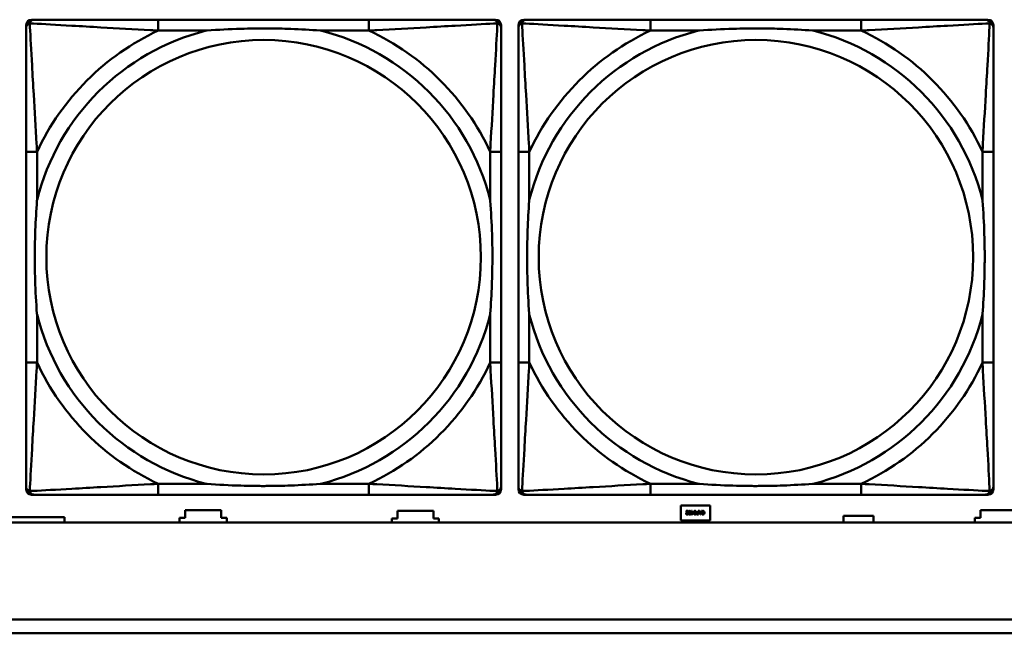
# Model space of a CAD drawing. Header units: inches. Extents: x 7.4 to 53, y 27.5 to 52.4.
# Tile 21 of 128: x 27.925 to 29.345, y 31.452 to 32.336. Entities that reach past the tile are written whole.
import ezdxf

# ---------------------------------------------------------------- set-up
doc = ezdxf.new("R2010")
doc.units = ezdxf.units.IN
doc.header["$MEASUREMENT"] = 0
doc.layers.add('Visible Edges(ANSI)', color=7, linetype='Continuous', lineweight=50)
doc.layers.add('Visible Tangent Edges(ANSI)', color=7, linetype='Continuous', lineweight=50)

msp = doc.modelspace()

# ---------------------------------------------------------------- linework, layer by layer
at = {"layer": 'Visible Edges(ANSI)'}
for p, q in [((27.9422, 32.3365), (27.9462, 32.3365)), ((28.4288, 32.3365), (28.1249, 32.3365)), ((28.6076, 32.3365), (28.6115, 32.3365)), ((28.6522, 32.3365), (28.6562, 32.3365)), ((29.1388, 32.3365), (28.8349, 32.3365)), ((29.3176, 32.3365), (29.3215, 32.3365)), ((27.9344, 31.6593), (27.9344, 32.3286)), ((28.6194, 32.3286), (28.6194, 32.3247)), ((28.6444, 31.6593), (28.6444, 32.3286)), ((29.3294, 32.3286), (29.3294, 32.3247)), ((27.9344, 32.1459), (27.9344, 31.842)), ((28.6194, 31.842), (28.6194, 32.1459)), ((28.6444, 32.1459), (28.6444, 31.842)), ((29.3294, 31.842), (29.3294, 32.1459)), ((28.6194, 31.6633), (28.6194, 31.6593)), ((29.3294, 31.6633), (29.3294, 31.6593)), ((28.6115, 31.6515), (27.9422, 31.6515)), ((28.1249, 31.6515), (28.4288, 31.6515)), ((29.3215, 31.6515), (28.6522, 31.6515)), ((28.8349, 31.6515), (29.1388, 31.6515)), ((28.1638, 31.6181), (28.1638, 31.6291)), ((28.1638, 31.6291), (28.2158, 31.6291)), ((28.2158, 31.6291), (28.2158, 31.6181)), ((28.4698, 31.6171), (28.4698, 31.6281)), ((28.4698, 31.6281), (28.5218, 31.6281)), ((28.5218, 31.6281), (28.5218, 31.6171)), ((28.8788, 31.6141), (28.8788, 31.6361)), ((28.8788, 31.6361), (28.9208, 31.6361)), ((28.8862, 31.628), (28.8893, 31.628)), ((28.8862, 31.6274), (28.8862, 31.628)), ((28.8887, 31.6274), (28.8862, 31.6274)), ((28.8892, 31.6239), (28.8892, 31.6232)), ((28.8892, 31.6239), (28.8892, 31.6239)), ((28.8893, 31.628), (28.8893, 31.6273)), ((28.8936, 31.6263), (28.8942, 31.6263)), ((28.8936, 31.6257), (28.8936, 31.6263)), ((28.8942, 31.6257), (28.8936, 31.6257)), ((28.8942, 31.628), (28.8948, 31.628)), ((28.8942, 31.6263), (28.8942, 31.628)), ((28.8942, 31.623), (28.8942, 31.6257)), ((28.8948, 31.628), (28.8948, 31.6263)), ((28.8948, 31.6263), (28.897, 31.6263)), ((28.8948, 31.6257), (28.8948, 31.6238)), ((28.8965, 31.6257), (28.8948, 31.6257)), ((28.8948, 31.6238), (28.8965, 31.6257)), ((28.897, 31.6256), (28.8948, 31.623)), ((28.897, 31.6263), (28.897, 31.6256)), ((28.903, 31.6261), (28.9035, 31.6261)), ((28.903, 31.6236), (28.9035, 31.6236)), ((28.9035, 31.6256), (28.9031, 31.6256)), ((28.9035, 31.628), (28.9042, 31.628)), ((28.9035, 31.6261), (28.9035, 31.628)), ((28.9035, 31.6236), (28.9035, 31.6256)), ((28.9042, 31.628), (28.9042, 31.623)), ((28.9064, 31.623), (28.9047, 31.628)), ((28.9047, 31.628), (28.9054, 31.628)), ((28.9054, 31.628), (28.9058, 31.6266)), ((28.9058, 31.6266), (28.9077, 31.6266)), ((28.9076, 31.626), (28.906, 31.626)), ((28.906, 31.626), (28.9068, 31.6237)), ((28.9068, 31.6237), (28.9076, 31.626)), ((28.9089, 31.628), (28.9072, 31.623)), ((28.9077, 31.6266), (28.9082, 31.628)), ((28.9082, 31.628), (28.9089, 31.628)), ((28.9089, 31.6269), (28.9089, 31.6277)), ((28.909, 31.6269), (28.9089, 31.6269)), ((28.9089, 31.6233), (28.9089, 31.6241)), ((28.9089, 31.6241), (28.909, 31.6241)), ((28.9208, 31.6361), (28.9208, 31.6141)), ((29.3108, 31.6181), (29.3108, 31.6291)), ((29.3108, 31.6291), (29.3628, 31.6291)), ((42.1488, 31.6116), (25.0548, 31.6116)), ((27.9897, 31.6192), (27.8519, 31.6192)), ((27.9897, 31.6116), (27.9897, 31.6192)), ((28.1558, 31.6116), (28.1558, 31.6181)), ((28.1558, 31.6181), (28.1638, 31.6181)), ((28.2158, 31.6181), (28.2238, 31.6181)), ((28.2238, 31.6181), (28.2238, 31.6116)), ((28.4618, 31.6116), (28.4618, 31.6171)), ((28.4618, 31.6171), (28.4698, 31.6171)), ((28.5218, 31.6171), (28.5298, 31.6171)), ((28.5298, 31.6171), (28.5298, 31.6116)), ((28.9208, 31.6141), (28.8788, 31.6141)), ((28.8948, 31.623), (28.8942, 31.623)), ((28.9042, 31.623), (28.9029, 31.623)), ((28.9072, 31.623), (28.9064, 31.623)), ((29.1133, 31.6116), (29.1133, 31.6211)), ((29.1133, 31.6211), (29.1563, 31.6211)), ((29.1563, 31.6211), (29.1563, 31.6116)), ((29.3028, 31.6116), (29.3028, 31.6181)), ((29.3028, 31.6181), (29.3108, 31.6181)), ((25.0548, 31.4716), (33.2018, 31.4716)), ((33.2018, 31.4516), (25.0548, 31.4516))]:
    msp.add_line(p, q, dxfattribs=at)
for centre, radius, start, end in [((27.9422, 32.3286), 0.00787, 90, 180), ((27.9462, 32.3247), 0.0118, 90, 180), ((28.6076, 32.3247), 0.0118, 0, 90), ((28.6115, 32.3286), 0.00787, 0, 90), ((28.6522, 32.3286), 0.00787, 90, 180), ((28.6562, 32.3247), 0.0118, 90, 180), ((29.3176, 32.3247), 0.0118, 0, 90), ((29.3215, 32.3286), 0.00787, 0, 90), ((27.9462, 31.6633), 0.0118, 180, 270), ((27.9422, 31.6593), 0.00787, 180, 270), ((28.6076, 31.6633), 0.0118, 270, 360), ((28.6115, 31.6593), 0.00787, 270, 0), ((28.6562, 31.6633), 0.0118, 180, 270), ((28.6522, 31.6593), 0.00787, 180, 270), ((29.3176, 31.6633), 0.0118, 270, 360), ((29.3215, 31.6593), 0.00787, 270, 0)]:
    msp.add_arc(centre, radius, start, end, dxfattribs=at)
for points, knots in [([(28.1249, 32.3365), (28.1213, 32.3365), (28.1178, 32.3365), (28.1142, 32.3365), (28.081, 32.3365), (28.0472, 32.3365), (28.0164, 32.3365), (27.9894, 32.3365), (27.9639, 32.3365), (27.9505, 32.3365), (27.9488, 32.3365), (27.9474, 32.3365), (27.9462, 32.3365)], [0, 0, 0, 0, 0.0272471, 0.0272471, 0.0272471, 0.2790553, 0.2790553, 0.2790553, 0.4988354, 0.4988354, 0.4988354, 0.5252205, 0.5252205, 0.5252205, 0.5252205]), ([(28.6076, 32.3365), (28.5927, 32.3365), (28.5511, 32.3365), (28.5104, 32.3365), (28.4839, 32.3365), (28.4561, 32.3365), (28.4288, 32.3365)], [-0.5252205, -0.5252205, -0.5252205, -0.5252205, -0.20743, -0.20743, -0.20743, 0, 0, 0, 0]), ([(28.8349, 32.3365), (28.8313, 32.3365), (28.8278, 32.3365), (28.8242, 32.3365), (28.791, 32.3365), (28.7572, 32.3365), (28.7264, 32.3365), (28.6994, 32.3365), (28.6739, 32.3365), (28.6605, 32.3365), (28.6588, 32.3365), (28.6574, 32.3365), (28.6562, 32.3365)], [0, 0, 0, 0, 0.0272471, 0.0272471, 0.0272471, 0.2790553, 0.2790553, 0.2790553, 0.4988354, 0.4988354, 0.4988354, 0.5252205, 0.5252205, 0.5252205, 0.5252205]), ([(29.3176, 32.3365), (29.3027, 32.3365), (29.2611, 32.3365), (29.2204, 32.3365), (29.1939, 32.3365), (29.1661, 32.3365), (29.1388, 32.3365)], [-0.5252205, -0.5252205, -0.5252205, -0.5252205, -0.20743, -0.20743, -0.20743, 0, 0, 0, 0]), ([(27.9344, 32.3247), (27.9344, 32.3098), (27.9344, 32.2682), (27.9344, 32.2276), (27.9344, 32.201), (27.9344, 32.1732), (27.9344, 32.1459)], [-0.5252205, -0.5252205, -0.5252205, -0.5252205, -0.20743, -0.20743, -0.20743, 0, 0, 0, 0]), ([(28.1941, 32.3207), (28.1946, 32.3208), (28.195, 32.3208), (28.2115, 32.3221), (28.2276, 32.3229), (28.2505, 32.3236), (28.2572, 32.3238), (28.2664, 32.3239), (28.2689, 32.3239), (28.2729, 32.3239), (28.2746, 32.3239), (28.2777, 32.3239), (28.2792, 32.3239), (28.2828, 32.3239), (28.2848, 32.3239), (28.291, 32.3238), (28.2951, 32.3238), (28.3049, 32.3236), (28.3105, 32.3234), (28.3302, 32.3227), (28.3443, 32.3219), (28.3588, 32.3208), (28.3592, 32.3208), (28.3596, 32.3207)], [-0.416114, -0.416114, -0.416114, -0.416114, -0.4127691, -0.4127691, -0.2896446, -0.2896446, -0.2388934, -0.2388934, -0.2201881, -0.2201881, -0.2080204, -0.2080204, -0.196499, -0.196499, -0.1809939, -0.1809939, -0.149741, -0.149741, -0.1073162, -0.1073162, 0, 0, 0.0033356, 0.0033356, 0.0033356, 0.0033356]), ([(28.6194, 32.1459), (28.6194, 32.1495), (28.6194, 32.1531), (28.6194, 32.1567), (28.6194, 32.1899), (28.6194, 32.2236), (28.6194, 32.2545), (28.6194, 32.2814), (28.6194, 32.307), (28.6194, 32.3204), (28.6194, 32.322), (28.6194, 32.3235), (28.6194, 32.3247)], [0, 0, 0, 0, 0.0272471, 0.0272471, 0.0272471, 0.2790553, 0.2790553, 0.2790553, 0.4988354, 0.4988354, 0.4988354, 0.5252205, 0.5252205, 0.5252205, 0.5252205]), ([(28.6444, 32.3247), (28.6444, 32.3098), (28.6444, 32.2682), (28.6444, 32.2276), (28.6444, 32.201), (28.6444, 32.1732), (28.6444, 32.1459)], [-0.5252205, -0.5252205, -0.5252205, -0.5252205, -0.20743, -0.20743, -0.20743, 0, 0, 0, 0]), ([(28.9041, 32.3207), (28.9046, 32.3208), (28.905, 32.3208), (28.9215, 32.3221), (28.9376, 32.3229), (28.9605, 32.3236), (28.9672, 32.3238), (28.9764, 32.3239), (28.9789, 32.3239), (28.9829, 32.3239), (28.9846, 32.3239), (28.9877, 32.3239), (28.9892, 32.3239), (28.9928, 32.3239), (28.9948, 32.3239), (29.001, 32.3238), (29.0051, 32.3238), (29.0149, 32.3236), (29.0205, 32.3234), (29.0402, 32.3227), (29.0543, 32.3219), (29.0688, 32.3208), (29.0692, 32.3208), (29.0696, 32.3207)], [-0.416114, -0.416114, -0.416114, -0.416114, -0.4127691, -0.4127691, -0.2896446, -0.2896446, -0.2388934, -0.2388934, -0.2201881, -0.2201881, -0.2080204, -0.2080204, -0.196499, -0.196499, -0.1809939, -0.1809939, -0.149741, -0.149741, -0.1073162, -0.1073162, 0, 0, 0.0033356, 0.0033356, 0.0033356, 0.0033356]), ([(29.3294, 32.1459), (29.3294, 32.1495), (29.3294, 32.1531), (29.3294, 32.1567), (29.3294, 32.1899), (29.3294, 32.2236), (29.3294, 32.2545), (29.3294, 32.2814), (29.3294, 32.307), (29.3294, 32.3204), (29.3294, 32.322), (29.3294, 32.3235), (29.3294, 32.3247)], [0, 0, 0, 0, 0.0272471, 0.0272471, 0.0272471, 0.2790553, 0.2790553, 0.2790553, 0.4988354, 0.4988354, 0.4988354, 0.5252205, 0.5252205, 0.5252205, 0.5252205]), ([(27.9501, 31.9112), (27.9501, 31.9117), (27.95, 31.9121), (27.9488, 31.9286), (27.9479, 31.9447), (27.9472, 31.9676), (27.9471, 31.9743), (27.947, 31.9835), (27.947, 31.986), (27.9469, 31.9901), (27.9469, 31.9917), (27.9469, 31.9948), (27.9469, 31.9963), (27.9469, 31.9999), (27.947, 32.0019), (27.947, 32.0081), (27.9471, 32.0122), (27.9473, 32.022), (27.9474, 32.0276), (27.9482, 32.0473), (27.949, 32.0614), (27.95, 32.0759), (27.9501, 32.0763), (27.9501, 32.0767)], [-0.416114, -0.416114, -0.416114, -0.416114, -0.4127691, -0.4127691, -0.2896446, -0.2896446, -0.2388934, -0.2388934, -0.2201881, -0.2201881, -0.2080204, -0.2080204, -0.196499, -0.196499, -0.1809939, -0.1809939, -0.149741, -0.149741, -0.1073162, -0.1073162, 0, 0, 0.0033356, 0.0033356, 0.0033356, 0.0033356]), ([(28.6036, 32.0767), (28.6037, 32.0763), (28.6037, 32.0759), (28.605, 32.0594), (28.6058, 32.0433), (28.6065, 32.0203), (28.6067, 32.0136), (28.6068, 32.0045), (28.6068, 32.002), (28.6068, 31.9979), (28.6068, 31.9963), (28.6068, 31.9932), (28.6068, 31.9917), (28.6068, 31.9881), (28.6068, 31.986), (28.6067, 31.9799), (28.6067, 31.9757), (28.6065, 31.966), (28.6063, 31.9604), (28.6056, 31.9406), (28.6048, 31.9266), (28.6037, 31.9121), (28.6037, 31.9117), (28.6036, 31.9112)], [-0.416114, -0.416114, -0.416114, -0.416114, -0.4127691, -0.4127691, -0.2896446, -0.2896446, -0.2388934, -0.2388934, -0.2201881, -0.2201881, -0.2080204, -0.2080204, -0.196499, -0.196499, -0.1809939, -0.1809939, -0.149741, -0.149741, -0.1073162, -0.1073162, 0, 0, 0.0033356, 0.0033356, 0.0033356, 0.0033356]), ([(28.6601, 31.9112), (28.6601, 31.9117), (28.66, 31.9121), (28.6588, 31.9286), (28.6579, 31.9447), (28.6572, 31.9676), (28.6571, 31.9743), (28.657, 31.9835), (28.657, 31.986), (28.6569, 31.9901), (28.6569, 31.9917), (28.6569, 31.9948), (28.6569, 31.9963), (28.6569, 31.9999), (28.657, 32.0019), (28.657, 32.0081), (28.6571, 32.0122), (28.6573, 32.022), (28.6574, 32.0276), (28.6582, 32.0473), (28.659, 32.0614), (28.66, 32.0759), (28.6601, 32.0763), (28.6601, 32.0767)], [-0.416114, -0.416114, -0.416114, -0.416114, -0.4127691, -0.4127691, -0.2896446, -0.2896446, -0.2388934, -0.2388934, -0.2201881, -0.2201881, -0.2080204, -0.2080204, -0.196499, -0.196499, -0.1809939, -0.1809939, -0.149741, -0.149741, -0.1073162, -0.1073162, 0, 0, 0.0033356, 0.0033356, 0.0033356, 0.0033356]), ([(29.3136, 32.0767), (29.3137, 32.0763), (29.3137, 32.0759), (29.315, 32.0594), (29.3158, 32.0433), (29.3165, 32.0203), (29.3167, 32.0136), (29.3168, 32.0045), (29.3168, 32.002), (29.3168, 31.9979), (29.3168, 31.9963), (29.3168, 31.9932), (29.3168, 31.9917), (29.3168, 31.9881), (29.3168, 31.986), (29.3167, 31.9799), (29.3167, 31.9757), (29.3165, 31.966), (29.3163, 31.9604), (29.3156, 31.9406), (29.3148, 31.9266), (29.3137, 31.9121), (29.3137, 31.9117), (29.3136, 31.9112)], [-0.416114, -0.416114, -0.416114, -0.416114, -0.4127691, -0.4127691, -0.2896446, -0.2896446, -0.2388934, -0.2388934, -0.2201881, -0.2201881, -0.2080204, -0.2080204, -0.196499, -0.196499, -0.1809939, -0.1809939, -0.149741, -0.149741, -0.1073162, -0.1073162, 0, 0, 0.0033356, 0.0033356, 0.0033356, 0.0033356]), ([(27.9344, 31.842), (27.9344, 31.8148), (27.9344, 31.7869), (27.9344, 31.7604), (27.9344, 31.7198), (27.9344, 31.6782), (27.9344, 31.6633)], [3.9382945, 3.9382945, 3.9382945, 3.9382945, 4.1457245, 4.1457245, 4.1457245, 4.463515, 4.463515, 4.463515, 4.463515]), ([(28.6194, 31.6633), (28.6194, 31.6782), (28.6194, 31.7198), (28.6194, 31.7604), (28.6194, 31.7869), (28.6194, 31.8148), (28.6194, 31.842)], [-0.5252205, -0.5252205, -0.5252205, -0.5252205, -0.20743, -0.20743, -0.20743, 0, 0, 0, 0]), ([(28.6444, 31.842), (28.6444, 31.8148), (28.6444, 31.7869), (28.6444, 31.7604), (28.6444, 31.7198), (28.6444, 31.6782), (28.6444, 31.6633)], [3.9382945, 3.9382945, 3.9382945, 3.9382945, 4.1457245, 4.1457245, 4.1457245, 4.463515, 4.463515, 4.463515, 4.463515]), ([(29.3294, 31.6633), (29.3294, 31.6782), (29.3294, 31.7198), (29.3294, 31.7604), (29.3294, 31.7869), (29.3294, 31.8148), (29.3294, 31.842)], [-0.5252205, -0.5252205, -0.5252205, -0.5252205, -0.20743, -0.20743, -0.20743, 0, 0, 0, 0]), ([(28.3596, 31.6672), (28.3592, 31.6672), (28.3588, 31.6671), (28.3443, 31.6661), (28.3302, 31.6653), (28.3105, 31.6645), (28.3049, 31.6644), (28.2951, 31.6642), (28.291, 31.6641), (28.2848, 31.6641), (28.2828, 31.6641), (28.2792, 31.664), (28.2777, 31.664), (28.2746, 31.664), (28.2729, 31.664), (28.2689, 31.6641), (28.2664, 31.6641), (28.2572, 31.6642), (28.2505, 31.6643), (28.2276, 31.665), (28.2115, 31.6659), (28.195, 31.6671), (28.1946, 31.6672), (28.1941, 31.6672)], [-0.4149464, -0.4149464, -0.4149464, -0.4149464, -0.41162, -0.41162, -0.3046026, -0.3046026, -0.2622958, -0.2622958, -0.23113, -0.23113, -0.215668, -0.215668, -0.2041787, -0.2041787, -0.1920448, -0.1920448, -0.1733916, -0.1733916, -0.1227817, -0.1227817, 0, 0, 0.0033356, 0.0033356, 0.0033356, 0.0033356]), ([(29.0696, 31.6672), (29.0692, 31.6672), (29.0688, 31.6671), (29.0543, 31.6661), (29.0402, 31.6653), (29.0205, 31.6645), (29.0149, 31.6644), (29.0051, 31.6642), (29.001, 31.6641), (28.9948, 31.6641), (28.9928, 31.6641), (28.9892, 31.664), (28.9877, 31.664), (28.9846, 31.664), (28.9829, 31.664), (28.9789, 31.6641), (28.9764, 31.6641), (28.9672, 31.6642), (28.9605, 31.6643), (28.9376, 31.665), (28.9215, 31.6659), (28.905, 31.6671), (28.9046, 31.6672), (28.9041, 31.6672)], [-0.4149464, -0.4149464, -0.4149464, -0.4149464, -0.41162, -0.41162, -0.3046026, -0.3046026, -0.2622958, -0.2622958, -0.23113, -0.23113, -0.215668, -0.215668, -0.2041787, -0.2041787, -0.1920448, -0.1920448, -0.1733916, -0.1733916, -0.1227817, -0.1227817, 0, 0, 0.0033356, 0.0033356, 0.0033356, 0.0033356]), ([(27.9462, 31.6515), (27.9611, 31.6515), (28.0027, 31.6515), (28.0433, 31.6515), (28.0698, 31.6515), (28.0977, 31.6515), (28.1249, 31.6515)], [-0.5252205, -0.5252205, -0.5252205, -0.5252205, -0.20743, -0.20743, -0.20743, 0, 0, 0, 0]), ([(28.4288, 31.6515), (28.4561, 31.6515), (28.4839, 31.6515), (28.5104, 31.6515), (28.5511, 31.6515), (28.5927, 31.6515), (28.6076, 31.6515)], [3.9382945, 3.9382945, 3.9382945, 3.9382945, 4.1457245, 4.1457245, 4.1457245, 4.463515, 4.463515, 4.463515, 4.463515]), ([(28.6562, 31.6515), (28.6711, 31.6515), (28.7127, 31.6515), (28.7533, 31.6515), (28.7798, 31.6515), (28.8077, 31.6515), (28.8349, 31.6515)], [-0.5252205, -0.5252205, -0.5252205, -0.5252205, -0.20743, -0.20743, -0.20743, 0, 0, 0, 0]), ([(29.1388, 31.6515), (29.1661, 31.6515), (29.1939, 31.6515), (29.2204, 31.6515), (29.2611, 31.6515), (29.3027, 31.6515), (29.3176, 31.6515)], [3.9382945, 3.9382945, 3.9382945, 3.9382945, 4.1457245, 4.1457245, 4.1457245, 4.463515, 4.463515, 4.463515, 4.463515])]:
    msp.add_open_spline(points, degree=3, knots=knots, dxfattribs=at)
for points in [[(28.8864, 31.6243), (28.8864, 31.6246), (28.8866, 31.6251), (28.8867, 31.6253)], [(28.8879, 31.6229), (28.8872, 31.6229), (28.8864, 31.6236), (28.8864, 31.6243)], [(28.8867, 31.6253), (28.8868, 31.6255), (28.8872, 31.6259), (28.8873, 31.6261)], [(28.8881, 31.6261), (28.8875, 31.6255), (28.8871, 31.6247), (28.8871, 31.6243)], [(28.8871, 31.6243), (28.8871, 31.6241), (28.8872, 31.6238), (28.8873, 31.6237)], [(28.8873, 31.6261), (28.8877, 31.6265), (28.8884, 31.6272), (28.8887, 31.6274)], [(28.8873, 31.6237), (28.8875, 31.6236), (28.8878, 31.6235), (28.888, 31.6235)], [(28.888, 31.6235), (28.8881, 31.6235), (28.8885, 31.6236), (28.8887, 31.6236)], [(28.8893, 31.6273), (28.889, 31.627), (28.8884, 31.6264), (28.8881, 31.6261)], [(28.8887, 31.6236), (28.8888, 31.6237), (28.8891, 31.6238), (28.8892, 31.6239)], [(28.8899, 31.6255), (28.8899, 31.6268), (28.8907, 31.6281), (28.8915, 31.6281)], [(28.8915, 31.6229), (28.8907, 31.6229), (28.8899, 31.6242), (28.8899, 31.6255)], [(28.8908, 31.627), (28.8907, 31.6268), (28.8906, 31.626), (28.8906, 31.6255)], [(28.8906, 31.6255), (28.8906, 31.625), (28.8907, 31.6242), (28.8908, 31.624)], [(28.8915, 31.6275), (28.8913, 31.6275), (28.8909, 31.6273), (28.8908, 31.627)], [(28.8908, 31.624), (28.8909, 31.6237), (28.8913, 31.6235), (28.8915, 31.6235)], [(28.8915, 31.6281), (28.8924, 31.6281), (28.8931, 31.6268), (28.8931, 31.6255)], [(28.8923, 31.627), (28.8922, 31.6273), (28.8918, 31.6275), (28.8915, 31.6275)], [(28.8931, 31.6255), (28.8931, 31.6241), (28.8924, 31.6229), (28.8915, 31.6229)], [(28.8915, 31.6235), (28.8918, 31.6235), (28.8922, 31.6237), (28.8923, 31.624)], [(28.8925, 31.6255), (28.8925, 31.626), (28.8924, 31.6267), (28.8923, 31.627)], [(28.8923, 31.624), (28.8924, 31.6242), (28.8925, 31.625), (28.8925, 31.6255)], [(28.8974, 31.6255), (28.8974, 31.6268), (28.8982, 31.6281), (28.899, 31.6281)], [(28.899, 31.6229), (28.8982, 31.6229), (28.8974, 31.6242), (28.8974, 31.6255)], [(28.8983, 31.627), (28.8982, 31.6268), (28.8981, 31.626), (28.8981, 31.6255)], [(28.8981, 31.6255), (28.8981, 31.625), (28.8982, 31.6242), (28.8983, 31.624)], [(28.899, 31.6275), (28.8988, 31.6275), (28.8984, 31.6273), (28.8983, 31.627)], [(28.8983, 31.624), (28.8984, 31.6237), (28.8988, 31.6235), (28.899, 31.6235)], [(28.899, 31.6281), (28.8999, 31.6281), (28.9006, 31.6268), (28.9006, 31.6255)], [(28.8998, 31.627), (28.8997, 31.6273), (28.8993, 31.6275), (28.899, 31.6275)], [(28.9006, 31.6255), (28.9006, 31.6241), (28.8999, 31.6229), (28.899, 31.6229)], [(28.899, 31.6235), (28.8993, 31.6235), (28.8997, 31.6237), (28.8998, 31.624)], [(28.9, 31.6255), (28.9, 31.626), (28.8999, 31.6267), (28.8998, 31.627)], [(28.8998, 31.624), (28.8999, 31.6242), (28.9, 31.625), (28.9, 31.6255)], [(28.901, 31.6245), (28.901, 31.6248), (28.9013, 31.6254), (28.9015, 31.6256)], [(28.9016, 31.6233), (28.9014, 31.6235), (28.901, 31.6241), (28.901, 31.6245)], [(28.9015, 31.6256), (28.9017, 31.6259), (28.9024, 31.6261), (28.903, 31.6261)], [(28.902, 31.6253), (28.9019, 31.6251), (28.9017, 31.6248), (28.9017, 31.6245)], [(28.9017, 31.6245), (28.9017, 31.6243), (28.9019, 31.6239), (28.9021, 31.6238)], [(28.9031, 31.6256), (28.9027, 31.6256), (28.9022, 31.6254), (28.902, 31.6253)], [(28.9021, 31.6238), (28.9023, 31.6237), (28.9027, 31.6236), (28.903, 31.6236)], [(28.9089, 31.6277), (28.9091, 31.6277), (28.9094, 31.6279), (28.9096, 31.6279)], [(28.9095, 31.6273), (28.9093, 31.6272), (28.9091, 31.6269), (28.909, 31.6269)], [(28.909, 31.6241), (28.9091, 31.6241), (28.9094, 31.6238), (28.9096, 31.6237)], [(28.9105, 31.6275), (28.9102, 31.6275), (28.9097, 31.6274), (28.9095, 31.6273)], [(28.9096, 31.6279), (28.9098, 31.628), (28.9102, 31.6281), (28.9105, 31.6281)], [(28.9096, 31.6237), (28.9098, 31.6236), (28.9102, 31.6235), (28.9105, 31.6235)], [(28.9105, 31.6281), (28.911, 31.6281), (28.9118, 31.6278), (28.9121, 31.6274)], [(28.9116, 31.627), (28.9114, 31.6273), (28.9108, 31.6275), (28.9105, 31.6275)], [(28.9105, 31.6235), (28.9108, 31.6235), (28.9114, 31.6237), (28.9116, 31.624)], [(28.9121, 31.6236), (28.9118, 31.6233), (28.911, 31.6229), (28.9105, 31.6229)], [(28.912, 31.6255), (28.912, 31.626), (28.9118, 31.6268), (28.9116, 31.627)], [(28.9116, 31.624), (28.9118, 31.6242), (28.912, 31.625), (28.912, 31.6255)], [(28.9121, 31.6274), (28.9124, 31.6271), (28.9127, 31.6261), (28.9127, 31.6255)], [(28.9127, 31.6255), (28.9127, 31.6249), (28.9124, 31.6239), (28.9121, 31.6236)], [(28.8892, 31.6232), (28.889, 31.6231), (28.8882, 31.6229), (28.8879, 31.6229)], [(28.9029, 31.623), (28.9025, 31.623), (28.9019, 31.6231), (28.9016, 31.6233)], [(28.9096, 31.623), (28.9095, 31.6231), (28.9091, 31.6232), (28.9089, 31.6233)], [(28.9105, 31.6229), (28.9102, 31.6229), (28.9098, 31.623), (28.9096, 31.623)]]:
    msp.add_open_spline(points, degree=2, dxfattribs=at)
at = {"layer": 'Visible Tangent Edges(ANSI)'}
for p, q in [((28.1249, 32.3365), (28.1249, 32.3207)), ((28.4288, 32.3365), (28.4288, 32.3207)), ((28.8349, 32.3365), (28.8349, 32.3207)), ((29.1388, 32.3365), (29.1388, 32.3207)), ((28.1249, 32.3207), (28.1941, 32.3207)), ((28.3596, 32.3207), (28.4288, 32.3207)), ((28.8349, 32.3207), (28.9041, 32.3207)), ((29.0696, 32.3207), (29.1388, 32.3207)), ((27.9501, 32.1459), (27.9344, 32.1459)), ((27.9501, 32.0767), (27.9501, 32.1459)), ((28.6194, 32.1459), (28.6036, 32.1459)), ((28.6036, 32.1459), (28.6036, 32.0767)), ((28.6601, 32.1459), (28.6444, 32.1459)), ((28.6601, 32.0767), (28.6601, 32.1459)), ((29.3294, 32.1459), (29.3136, 32.1459)), ((29.3136, 32.1459), (29.3136, 32.0767)), ((27.9501, 31.842), (27.9501, 31.9112)), ((28.6036, 31.9112), (28.6036, 31.842)), ((28.6601, 31.842), (28.6601, 31.9112)), ((29.3136, 31.9112), (29.3136, 31.842)), ((27.9501, 31.842), (27.9344, 31.842)), ((28.6194, 31.842), (28.6036, 31.842)), ((28.6601, 31.842), (28.6444, 31.842)), ((29.3294, 31.842), (29.3136, 31.842)), ((28.1249, 31.6672), (28.1249, 31.6515)), ((28.1941, 31.6672), (28.1249, 31.6672)), ((28.4288, 31.6672), (28.3596, 31.6672)), ((28.4288, 31.6672), (28.4288, 31.6515)), ((28.8349, 31.6672), (28.8349, 31.6515)), ((28.9041, 31.6672), (28.8349, 31.6672)), ((29.1388, 31.6672), (29.0696, 31.6672)), ((29.1388, 31.6672), (29.1388, 31.6515))]:
    msp.add_line(p, q, dxfattribs=at)
for centre in [(28.2769, 31.994), (28.9869, 31.994)]:
    msp.add_circle(centre, 0.3133, dxfattribs=at)
for centre, radius, start, end in [((28.2769, 31.994), 0.3371, 104.2103, 165.7897), ((28.2769, 31.994), 0.3604, 114.9407, 155.0593), ((28.2769, 31.994), 0.3371, 14.2103, 75.7897), ((28.2769, 31.994), 0.3604, 24.9407, 65.0593), ((28.9869, 31.994), 0.3371, 104.2103, 165.7897), ((28.9869, 31.994), 0.3604, 114.9407, 155.0593), ((28.9869, 31.994), 0.3371, 14.2103, 75.7897), ((28.9869, 31.994), 0.3604, 24.9407, 65.0593), ((28.2769, 31.994), 0.3371, 194.2103, 255.7897), ((28.2769, 31.994), 0.3371, 284.2103, 345.7897), ((28.9869, 31.994), 0.3371, 194.2103, 255.7897), ((28.9869, 31.994), 0.3371, 284.2103, 345.7897), ((28.2769, 31.994), 0.3604, 204.9407, 245.0593), ((28.2769, 31.994), 0.3604, 294.9407, 335.0593), ((28.9869, 31.994), 0.3604, 204.9407, 245.0593), ((28.9869, 31.994), 0.3604, 294.9407, 335.0593)]:
    msp.add_arc(centre, radius, start, end, dxfattribs=at)
for points, knots in [([(27.9396, 32.3312), (27.9398, 32.3318), (27.94, 32.3323), (27.9406, 32.3334), (27.9409, 32.3339), (27.9415, 32.3346), (27.9418, 32.3348), (27.9422, 32.3352), (27.9423, 32.3353), (27.9427, 32.3355), (27.9429, 32.3357), (27.9436, 32.336), (27.944, 32.3362), (27.945, 32.3364), (27.9456, 32.3365), (27.9462, 32.3365)], [-0.00012419, -0.00012419, -0.00012419, -0.00012419, 0.00449537, 0.00449537, 0.00977487, 0.00977487, 0.01307456, 0.01307456, 0.0147244, 0.0147244, 0.01736415, 0.01736415, 0.02158775, 0.02158775, 0.02627331, 0.02627331, 0.02627331, 0.02627331]), ([(28.6076, 32.3365), (28.6082, 32.3365), (28.6088, 32.3364), (28.6097, 32.3362), (28.6102, 32.336), (28.6108, 32.3357), (28.6111, 32.3355), (28.6114, 32.3353), (28.6116, 32.3352), (28.612, 32.3348), (28.6122, 32.3346), (28.6129, 32.3339), (28.6132, 32.3334), (28.6137, 32.3323), (28.6139, 32.3318), (28.6141, 32.3312)], [-0.02627331, -0.02627331, -0.02627331, -0.02627331, -0.02158775, -0.02158775, -0.01736415, -0.01736415, -0.0147244, -0.0147244, -0.01307456, -0.01307456, -0.00977487, -0.00977487, -0.00449537, -0.00449537, 0.00012419, 0.00012419, 0.00012419, 0.00012419]), ([(28.6496, 32.3312), (28.6498, 32.3318), (28.65, 32.3323), (28.6506, 32.3334), (28.6509, 32.3339), (28.6515, 32.3346), (28.6518, 32.3348), (28.6522, 32.3352), (28.6523, 32.3353), (28.6527, 32.3355), (28.6529, 32.3357), (28.6536, 32.336), (28.654, 32.3362), (28.655, 32.3364), (28.6556, 32.3365), (28.6562, 32.3365)], [-0.00012419, -0.00012419, -0.00012419, -0.00012419, 0.00449537, 0.00449537, 0.00977487, 0.00977487, 0.01307456, 0.01307456, 0.0147244, 0.0147244, 0.01736415, 0.01736415, 0.02158775, 0.02158775, 0.02627331, 0.02627331, 0.02627331, 0.02627331]), ([(29.3176, 32.3365), (29.3182, 32.3365), (29.3188, 32.3364), (29.3197, 32.3362), (29.3202, 32.336), (29.3208, 32.3357), (29.3211, 32.3355), (29.3214, 32.3353), (29.3216, 32.3352), (29.322, 32.3348), (29.3222, 32.3346), (29.3229, 32.3339), (29.3232, 32.3334), (29.3237, 32.3323), (29.3239, 32.3318), (29.3241, 32.3312)], [-0.02627331, -0.02627331, -0.02627331, -0.02627331, -0.02158775, -0.02158775, -0.01736415, -0.01736415, -0.0147244, -0.0147244, -0.01307456, -0.01307456, -0.00977487, -0.00977487, -0.00449537, -0.00449537, 0.00012419, 0.00012419, 0.00012419, 0.00012419]), ([(27.9344, 32.3247), (27.9344, 32.3253), (27.9344, 32.3259), (27.9347, 32.3268), (27.9348, 32.3273), (27.9352, 32.3279), (27.9353, 32.3282), (27.9356, 32.3286), (27.9357, 32.3287), (27.936, 32.3291), (27.9363, 32.3293), (27.937, 32.33), (27.9375, 32.3303), (27.9385, 32.3308), (27.9391, 32.331), (27.9396, 32.3312)], [-0.02627331, -0.02627331, -0.02627331, -0.02627331, -0.02158775, -0.02158775, -0.01736415, -0.01736415, -0.0147244, -0.0147244, -0.01307456, -0.01307456, -0.00977487, -0.00977487, -0.00449537, -0.00449537, 0.00012419, 0.00012419, 0.00012419, 0.00012419]), ([(27.9501, 32.1459), (27.9499, 32.1497), (27.9497, 32.1535), (27.9482, 32.1808), (27.9467, 32.205), (27.9445, 32.2428), (27.9437, 32.2569), (27.9417, 32.2921), (27.9406, 32.3123), (27.9398, 32.3277), (27.9397, 32.3295), (27.9396, 32.3312)], [0, 0, 0, 0, 0.0278591, 0.0278591, 0.201273, 0.201273, 0.3066357, 0.3066357, 0.475216, 0.475216, 0.5007189, 0.5007189, 0.5007189, 0.5007189]), ([(27.9396, 32.3312), (27.9413, 32.3311), (27.9432, 32.331), (27.9586, 32.3302), (27.9787, 32.3291), (28.014, 32.3271), (28.028, 32.3263), (28.0659, 32.3241), (28.09, 32.3227), (28.1174, 32.3212), (28.1212, 32.321), (28.1249, 32.3207)], [-0.5007189, -0.5007189, -0.5007189, -0.5007189, -0.475216, -0.475216, -0.3066357, -0.3066357, -0.201273, -0.201273, -0.0278591, -0.0278591, 0, 0, 0, 0]), ([(28.4288, 32.3207), (28.4326, 32.321), (28.4364, 32.3212), (28.4637, 32.3227), (28.4879, 32.3241), (28.5257, 32.3263), (28.5398, 32.3271), (28.575, 32.3291), (28.5951, 32.3302), (28.6106, 32.331), (28.6124, 32.3311), (28.6141, 32.3312)], [0, 0, 0, 0, 0.0278591, 0.0278591, 0.201273, 0.201273, 0.3066357, 0.3066357, 0.475216, 0.475216, 0.5007189, 0.5007189, 0.5007189, 0.5007189]), ([(28.6141, 32.3312), (28.614, 32.3295), (28.6139, 32.3277), (28.6131, 32.3123), (28.612, 32.2921), (28.61, 32.2569), (28.6092, 32.2428), (28.607, 32.205), (28.6056, 32.1808), (28.6041, 32.1535), (28.6038, 32.1497), (28.6036, 32.1459)], [-0.5007189, -0.5007189, -0.5007189, -0.5007189, -0.475216, -0.475216, -0.3066357, -0.3066357, -0.201273, -0.201273, -0.0278591, -0.0278591, 0, 0, 0, 0]), ([(28.6141, 32.3312), (28.6147, 32.331), (28.6152, 32.3308), (28.6163, 32.3303), (28.6168, 32.33), (28.6175, 32.3293), (28.6177, 32.3291), (28.6181, 32.3287), (28.6182, 32.3286), (28.6184, 32.3282), (28.6186, 32.3279), (28.6189, 32.3273), (28.6191, 32.3268), (28.6193, 32.3259), (28.6194, 32.3253), (28.6194, 32.3247)], [-0.00012419, -0.00012419, -0.00012419, -0.00012419, 0.00449537, 0.00449537, 0.00977487, 0.00977487, 0.01307456, 0.01307456, 0.0147244, 0.0147244, 0.01736415, 0.01736415, 0.02158775, 0.02158775, 0.02627331, 0.02627331, 0.02627331, 0.02627331]), ([(28.6444, 32.3247), (28.6444, 32.3253), (28.6444, 32.3259), (28.6447, 32.3268), (28.6448, 32.3273), (28.6452, 32.3279), (28.6453, 32.3282), (28.6456, 32.3286), (28.6457, 32.3287), (28.646, 32.3291), (28.6463, 32.3293), (28.647, 32.33), (28.6475, 32.3303), (28.6485, 32.3308), (28.6491, 32.331), (28.6496, 32.3312)], [-0.02627331, -0.02627331, -0.02627331, -0.02627331, -0.02158775, -0.02158775, -0.01736415, -0.01736415, -0.0147244, -0.0147244, -0.01307456, -0.01307456, -0.00977487, -0.00977487, -0.00449537, -0.00449537, 0.00012419, 0.00012419, 0.00012419, 0.00012419]), ([(28.6601, 32.1459), (28.6599, 32.1497), (28.6597, 32.1535), (28.6582, 32.1808), (28.6567, 32.205), (28.6545, 32.2428), (28.6537, 32.2569), (28.6517, 32.2921), (28.6506, 32.3123), (28.6498, 32.3277), (28.6497, 32.3295), (28.6496, 32.3312)], [0, 0, 0, 0, 0.0278591, 0.0278591, 0.201273, 0.201273, 0.3066357, 0.3066357, 0.475216, 0.475216, 0.5007189, 0.5007189, 0.5007189, 0.5007189]), ([(28.6496, 32.3312), (28.6513, 32.3311), (28.6532, 32.331), (28.6686, 32.3302), (28.6887, 32.3291), (28.724, 32.3271), (28.738, 32.3263), (28.7759, 32.3241), (28.8, 32.3227), (28.8274, 32.3212), (28.8312, 32.321), (28.8349, 32.3207)], [-0.5007189, -0.5007189, -0.5007189, -0.5007189, -0.475216, -0.475216, -0.3066357, -0.3066357, -0.201273, -0.201273, -0.0278591, -0.0278591, 0, 0, 0, 0]), ([(29.1388, 32.3207), (29.1426, 32.321), (29.1464, 32.3212), (29.1737, 32.3227), (29.1979, 32.3241), (29.2357, 32.3263), (29.2498, 32.3271), (29.285, 32.3291), (29.3051, 32.3302), (29.3206, 32.331), (29.3224, 32.3311), (29.3241, 32.3312)], [0, 0, 0, 0, 0.0278591, 0.0278591, 0.201273, 0.201273, 0.3066357, 0.3066357, 0.475216, 0.475216, 0.5007189, 0.5007189, 0.5007189, 0.5007189]), ([(29.3241, 32.3312), (29.324, 32.3295), (29.3239, 32.3277), (29.3231, 32.3123), (29.322, 32.2921), (29.32, 32.2569), (29.3192, 32.2428), (29.317, 32.205), (29.3156, 32.1808), (29.3141, 32.1535), (29.3138, 32.1497), (29.3136, 32.1459)], [-0.5007189, -0.5007189, -0.5007189, -0.5007189, -0.475216, -0.475216, -0.3066357, -0.3066357, -0.201273, -0.201273, -0.0278591, -0.0278591, 0, 0, 0, 0]), ([(29.3241, 32.3312), (29.3247, 32.331), (29.3252, 32.3308), (29.3263, 32.3303), (29.3268, 32.33), (29.3275, 32.3293), (29.3277, 32.3291), (29.3281, 32.3287), (29.3282, 32.3286), (29.3284, 32.3282), (29.3286, 32.3279), (29.3289, 32.3273), (29.3291, 32.3268), (29.3293, 32.3259), (29.3294, 32.3253), (29.3294, 32.3247)], [-0.00012419, -0.00012419, -0.00012419, -0.00012419, 0.00449537, 0.00449537, 0.00977487, 0.00977487, 0.01307456, 0.01307456, 0.0147244, 0.0147244, 0.01736415, 0.01736415, 0.02158775, 0.02158775, 0.02627331, 0.02627331, 0.02627331, 0.02627331]), ([(27.9396, 31.6568), (27.9397, 31.6584), (27.9398, 31.6603), (27.9406, 31.6757), (27.9417, 31.6958), (27.9437, 31.7311), (27.9445, 31.7451), (27.9467, 31.783), (27.9482, 31.8071), (27.9497, 31.8345), (27.9499, 31.8383), (27.9501, 31.842)], [-4.4390134, -4.4390134, -4.4390134, -4.4390134, -4.4135105, -4.4135105, -4.2449302, -4.2449302, -4.1395675, -4.1395675, -3.9661536, -3.9661536, -3.9382945, -3.9382945, -3.9382945, -3.9382945]), ([(28.6036, 31.842), (28.6038, 31.8383), (28.6041, 31.8345), (28.6056, 31.8071), (28.607, 31.783), (28.6092, 31.7451), (28.61, 31.7311), (28.612, 31.6958), (28.6131, 31.6757), (28.6139, 31.6603), (28.614, 31.6584), (28.6141, 31.6568)], [0, 0, 0, 0, 0.0278591, 0.0278591, 0.201273, 0.201273, 0.3066357, 0.3066357, 0.475216, 0.475216, 0.5007189, 0.5007189, 0.5007189, 0.5007189]), ([(28.6496, 31.6568), (28.6497, 31.6584), (28.6498, 31.6603), (28.6506, 31.6757), (28.6517, 31.6958), (28.6537, 31.7311), (28.6545, 31.7451), (28.6567, 31.783), (28.6582, 31.8071), (28.6597, 31.8345), (28.6599, 31.8383), (28.6601, 31.842)], [-4.4390134, -4.4390134, -4.4390134, -4.4390134, -4.4135105, -4.4135105, -4.2449302, -4.2449302, -4.1395675, -4.1395675, -3.9661536, -3.9661536, -3.9382945, -3.9382945, -3.9382945, -3.9382945]), ([(29.3136, 31.842), (29.3138, 31.8383), (29.3141, 31.8345), (29.3156, 31.8071), (29.317, 31.783), (29.3192, 31.7451), (29.32, 31.7311), (29.322, 31.6958), (29.3231, 31.6757), (29.3239, 31.6603), (29.324, 31.6584), (29.3241, 31.6568)], [0, 0, 0, 0, 0.0278591, 0.0278591, 0.201273, 0.201273, 0.3066357, 0.3066357, 0.475216, 0.475216, 0.5007189, 0.5007189, 0.5007189, 0.5007189]), ([(28.1249, 31.6672), (28.1212, 31.667), (28.1174, 31.6668), (28.09, 31.6653), (28.0659, 31.6638), (28.028, 31.6616), (28.014, 31.6608), (27.9787, 31.6588), (27.9586, 31.6577), (27.9432, 31.6569), (27.9413, 31.6568), (27.9396, 31.6568)], [0, 0, 0, 0, 0.0278591, 0.0278591, 0.201273, 0.201273, 0.3066357, 0.3066357, 0.475216, 0.475216, 0.5007189, 0.5007189, 0.5007189, 0.5007189]), ([(28.6141, 31.6568), (28.6124, 31.6568), (28.6106, 31.6569), (28.5951, 31.6577), (28.575, 31.6588), (28.5398, 31.6608), (28.5257, 31.6616), (28.4879, 31.6638), (28.4637, 31.6653), (28.4364, 31.6668), (28.4326, 31.667), (28.4288, 31.6672)], [-4.4390134, -4.4390134, -4.4390134, -4.4390134, -4.4135105, -4.4135105, -4.2449302, -4.2449302, -4.1395675, -4.1395675, -3.9661536, -3.9661536, -3.9382945, -3.9382945, -3.9382945, -3.9382945]), ([(28.8349, 31.6672), (28.8312, 31.667), (28.8274, 31.6668), (28.8, 31.6653), (28.7759, 31.6638), (28.738, 31.6616), (28.724, 31.6608), (28.6887, 31.6588), (28.6686, 31.6577), (28.6532, 31.6569), (28.6513, 31.6568), (28.6496, 31.6568)], [0, 0, 0, 0, 0.0278591, 0.0278591, 0.201273, 0.201273, 0.3066357, 0.3066357, 0.475216, 0.475216, 0.5007189, 0.5007189, 0.5007189, 0.5007189]), ([(29.3241, 31.6568), (29.3224, 31.6568), (29.3206, 31.6569), (29.3051, 31.6577), (29.285, 31.6588), (29.2498, 31.6608), (29.2357, 31.6616), (29.1979, 31.6638), (29.1737, 31.6653), (29.1464, 31.6668), (29.1426, 31.667), (29.1388, 31.6672)], [-4.4390134, -4.4390134, -4.4390134, -4.4390134, -4.4135105, -4.4135105, -4.2449302, -4.2449302, -4.1395675, -4.1395675, -3.9661536, -3.9661536, -3.9382945, -3.9382945, -3.9382945, -3.9382945]), ([(27.9396, 31.6568), (27.9391, 31.6569), (27.9385, 31.6571), (27.9375, 31.6577), (27.937, 31.658), (27.9363, 31.6586), (27.936, 31.6589), (27.9357, 31.6593), (27.9356, 31.6594), (27.9353, 31.6598), (27.9352, 31.66), (27.9348, 31.6607), (27.9347, 31.6611), (27.9344, 31.6621), (27.9344, 31.6627), (27.9344, 31.6633)], [-0.00012419, -0.00012419, -0.00012419, -0.00012419, 0.00449537, 0.00449537, 0.00977487, 0.00977487, 0.01307456, 0.01307456, 0.0147244, 0.0147244, 0.01736415, 0.01736415, 0.02158775, 0.02158775, 0.02627331, 0.02627331, 0.02627331, 0.02627331]), ([(27.9462, 31.6515), (27.9456, 31.6515), (27.945, 31.6515), (27.944, 31.6518), (27.9436, 31.6519), (27.9429, 31.6523), (27.9427, 31.6524), (27.9423, 31.6527), (27.9422, 31.6528), (27.9418, 31.6531), (27.9415, 31.6534), (27.9409, 31.6541), (27.9406, 31.6546), (27.94, 31.6556), (27.9398, 31.6562), (27.9396, 31.6568)], [-0.02627331, -0.02627331, -0.02627331, -0.02627331, -0.02158775, -0.02158775, -0.01736415, -0.01736415, -0.0147244, -0.0147244, -0.01307456, -0.01307456, -0.00977487, -0.00977487, -0.00449537, -0.00449537, 0.00012419, 0.00012419, 0.00012419, 0.00012419]), ([(28.6141, 31.6568), (28.6139, 31.6562), (28.6137, 31.6556), (28.6132, 31.6546), (28.6129, 31.6541), (28.6122, 31.6534), (28.612, 31.6531), (28.6116, 31.6528), (28.6114, 31.6527), (28.6111, 31.6524), (28.6108, 31.6523), (28.6102, 31.6519), (28.6097, 31.6518), (28.6088, 31.6515), (28.6082, 31.6515), (28.6076, 31.6515)], [-0.00012419, -0.00012419, -0.00012419, -0.00012419, 0.00449537, 0.00449537, 0.00977487, 0.00977487, 0.01307456, 0.01307456, 0.0147244, 0.0147244, 0.01736415, 0.01736415, 0.02158775, 0.02158775, 0.02627331, 0.02627331, 0.02627331, 0.02627331]), ([(28.6194, 31.6633), (28.6194, 31.6627), (28.6193, 31.6621), (28.6191, 31.6611), (28.6189, 31.6607), (28.6186, 31.66), (28.6184, 31.6598), (28.6182, 31.6594), (28.6181, 31.6593), (28.6177, 31.6589), (28.6175, 31.6586), (28.6168, 31.658), (28.6163, 31.6577), (28.6152, 31.6571), (28.6147, 31.6569), (28.6141, 31.6568)], [-0.02627331, -0.02627331, -0.02627331, -0.02627331, -0.02158775, -0.02158775, -0.01736415, -0.01736415, -0.0147244, -0.0147244, -0.01307456, -0.01307456, -0.00977487, -0.00977487, -0.00449537, -0.00449537, 0.00012419, 0.00012419, 0.00012419, 0.00012419]), ([(28.6496, 31.6568), (28.6491, 31.6569), (28.6485, 31.6571), (28.6475, 31.6577), (28.647, 31.658), (28.6463, 31.6586), (28.646, 31.6589), (28.6457, 31.6593), (28.6456, 31.6594), (28.6453, 31.6598), (28.6452, 31.66), (28.6448, 31.6607), (28.6447, 31.6611), (28.6444, 31.6621), (28.6444, 31.6627), (28.6444, 31.6633)], [-0.00012419, -0.00012419, -0.00012419, -0.00012419, 0.00449537, 0.00449537, 0.00977487, 0.00977487, 0.01307456, 0.01307456, 0.0147244, 0.0147244, 0.01736415, 0.01736415, 0.02158775, 0.02158775, 0.02627331, 0.02627331, 0.02627331, 0.02627331]), ([(28.6562, 31.6515), (28.6556, 31.6515), (28.655, 31.6515), (28.654, 31.6518), (28.6536, 31.6519), (28.6529, 31.6523), (28.6527, 31.6524), (28.6523, 31.6527), (28.6522, 31.6528), (28.6518, 31.6531), (28.6515, 31.6534), (28.6509, 31.6541), (28.6506, 31.6546), (28.65, 31.6556), (28.6498, 31.6562), (28.6496, 31.6568)], [-0.02627331, -0.02627331, -0.02627331, -0.02627331, -0.02158775, -0.02158775, -0.01736415, -0.01736415, -0.0147244, -0.0147244, -0.01307456, -0.01307456, -0.00977487, -0.00977487, -0.00449537, -0.00449537, 0.00012419, 0.00012419, 0.00012419, 0.00012419]), ([(29.3241, 31.6568), (29.3239, 31.6562), (29.3237, 31.6556), (29.3232, 31.6546), (29.3229, 31.6541), (29.3222, 31.6534), (29.322, 31.6531), (29.3216, 31.6528), (29.3214, 31.6527), (29.3211, 31.6524), (29.3208, 31.6523), (29.3202, 31.6519), (29.3197, 31.6518), (29.3188, 31.6515), (29.3182, 31.6515), (29.3176, 31.6515)], [-0.00012419, -0.00012419, -0.00012419, -0.00012419, 0.00449537, 0.00449537, 0.00977487, 0.00977487, 0.01307456, 0.01307456, 0.0147244, 0.0147244, 0.01736415, 0.01736415, 0.02158775, 0.02158775, 0.02627331, 0.02627331, 0.02627331, 0.02627331]), ([(29.3294, 31.6633), (29.3294, 31.6627), (29.3293, 31.6621), (29.3291, 31.6611), (29.3289, 31.6607), (29.3286, 31.66), (29.3284, 31.6598), (29.3282, 31.6594), (29.3281, 31.6593), (29.3277, 31.6589), (29.3275, 31.6586), (29.3268, 31.658), (29.3263, 31.6577), (29.3252, 31.6571), (29.3247, 31.6569), (29.3241, 31.6568)], [-0.02627331, -0.02627331, -0.02627331, -0.02627331, -0.02158775, -0.02158775, -0.01736415, -0.01736415, -0.0147244, -0.0147244, -0.01307456, -0.01307456, -0.00977487, -0.00977487, -0.00449537, -0.00449537, 0.00012419, 0.00012419, 0.00012419, 0.00012419])]:
    msp.add_open_spline(points, degree=3, knots=knots, dxfattribs=at)

doc.saveas('drawing.dxf')
